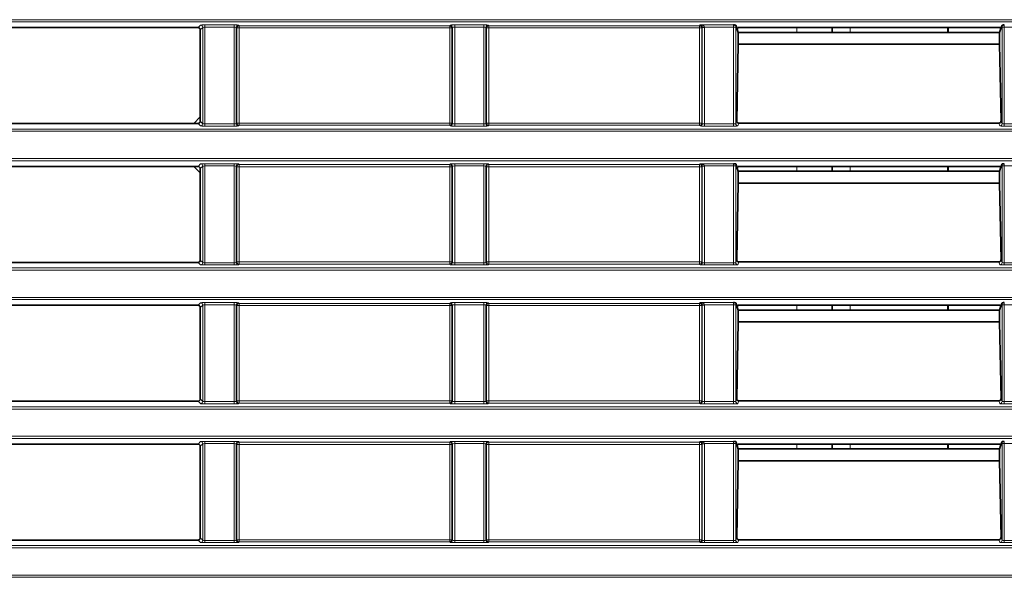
# Model space of a CAD drawing. Header units: millimetres. Extents: x 0 to 1118, y 0 to 864.
# Tile 152 of 172: x 892 to 914, y 364 to 376. Entities that reach past the tile are written whole.
import ezdxf

# ---------------------------------------------------------------- set-up
doc = ezdxf.new("R2010")
doc.units = ezdxf.units.MM

msp = doc.modelspace()

# ---------------------------------------------------------------- linework, layer by layer
at = {"color": 7, "linetype": 'Continuous', "lineweight": 18}
for p, q in [((794.184, 376.297), (983.327, 376.297)), ((983.327, 376.247), (794.184, 376.247)), ((896.024, 376.121), (896.078, 376.175)), ((896.128, 376.125), (896.074, 376.071)), ((896.128, 373.957), (896.128, 376.125)), ((896.178, 376.18), (896.833, 376.18)), ((896.178, 376.18), (896.178, 376.13)), ((896.833, 376.13), (896.178, 376.13)), ((896.178, 376.13), (896.178, 373.952)), ((896.833, 376.18), (896.833, 376.13)), ((896.833, 373.952), (896.833, 376.13)), ((896.883, 376.125), (896.883, 373.957)), ((896.896, 376.113), (896.883, 376.125)), ((896.896, 373.969), (896.896, 376.113)), ((896.946, 376.113), (896.896, 376.113)), ((896.933, 376.175), (896.946, 376.162)), ((896.946, 376.162), (901.691, 376.162)), ((896.946, 376.162), (896.946, 376.113)), ((901.691, 376.113), (896.946, 376.113)), ((896.946, 376.113), (896.946, 373.969)), ((901.691, 376.162), (901.703, 376.175)), ((901.691, 376.113), (901.691, 376.162)), ((901.741, 376.113), (901.691, 376.113)), ((901.691, 373.969), (901.691, 376.113)), ((901.753, 376.125), (901.741, 376.113)), ((901.741, 376.113), (901.741, 373.969)), ((901.753, 373.957), (901.753, 376.125)), ((901.803, 376.18), (902.458, 376.18)), ((901.803, 376.13), (901.803, 376.18)), ((902.458, 376.13), (901.803, 376.13)), ((901.803, 376.13), (901.803, 373.952)), ((902.458, 376.13), (902.458, 376.18)), ((902.458, 373.952), (902.458, 376.13)), ((902.508, 376.125), (902.508, 373.957)), ((902.521, 376.113), (902.508, 376.125)), ((902.521, 373.969), (902.521, 376.113)), ((902.571, 376.113), (902.521, 376.113)), ((902.558, 376.175), (902.571, 376.162)), ((902.571, 376.162), (907.316, 376.162)), ((902.571, 376.162), (902.571, 376.113)), ((907.316, 376.113), (902.571, 376.113)), ((902.571, 376.113), (902.571, 373.969)), ((907.316, 376.162), (907.333, 376.18)), ((907.316, 376.113), (907.316, 376.162)), ((907.366, 376.113), (907.316, 376.113)), ((907.316, 373.969), (907.316, 376.113)), ((907.333, 376.18), (908.08, 376.18)), ((907.378, 376.125), (907.366, 376.113)), ((907.366, 376.113), (907.366, 373.969)), ((907.428, 376.13), (907.378, 376.128)), ((907.428, 376.125), (907.378, 376.125)), ((907.378, 373.957), (907.378, 376.125)), ((908.082, 376.13), (907.428, 376.13)), ((907.428, 376.125), (907.428, 373.952)), ((908.132, 376.13), (908.082, 376.13)), ((908.082, 373.952), (908.082, 376.13)), ((908.132, 376.13), (908.132, 373.957)), ((909.508, 376.121), (909.508, 376.01)), ((910.708, 376.01), (910.708, 376.121)), ((914.18, 376.13), (914.13, 376.13)), ((914.13, 373.957), (914.13, 376.13)), ((914.832, 376.13), (914.18, 376.13)), ((914.18, 376.13), (914.18, 373.952)), ((896.078, 373.907), (896.024, 373.961)), ((896.074, 374.011), (896.128, 373.957)), ((896.178, 373.952), (896.833, 373.952)), ((896.178, 373.952), (896.178, 373.902)), ((896.833, 373.902), (896.178, 373.902)), ((896.833, 373.952), (896.833, 373.902)), ((896.883, 373.957), (896.896, 373.969)), ((896.896, 373.969), (896.946, 373.969)), ((896.946, 373.92), (896.933, 373.907)), ((896.946, 373.969), (896.946, 373.92)), ((896.946, 373.969), (901.691, 373.969)), ((901.691, 373.92), (896.946, 373.92)), ((901.691, 373.92), (901.691, 373.969)), ((901.691, 373.969), (901.741, 373.969)), ((901.703, 373.907), (901.691, 373.92)), ((901.741, 373.969), (901.753, 373.957)), ((901.803, 373.902), (901.803, 373.952)), ((901.803, 373.952), (902.458, 373.952)), ((902.458, 373.902), (901.803, 373.902)), ((902.458, 373.902), (902.458, 373.952)), ((902.508, 373.957), (902.521, 373.969)), ((902.521, 373.969), (902.571, 373.969)), ((902.571, 373.92), (902.558, 373.907)), ((902.571, 373.969), (902.571, 373.92)), ((902.571, 373.969), (907.316, 373.969)), ((907.316, 373.92), (902.571, 373.92)), ((907.316, 373.92), (907.316, 373.969)), ((907.316, 373.969), (907.366, 373.969)), ((907.328, 373.907), (907.316, 373.92)), ((907.366, 373.969), (907.378, 373.957)), ((907.428, 373.902), (907.428, 373.952)), ((907.428, 373.952), (908.082, 373.952)), ((908.082, 373.902), (907.428, 373.902)), ((908.082, 373.902), (908.082, 373.952)), ((908.132, 373.957), (908.154, 374.022)), ((908.202, 373.969), (908.182, 373.907)), ((914.08, 373.907), (914.059, 373.969)), ((914.108, 374.022), (914.13, 373.957)), ((914.18, 373.902), (914.18, 373.952)), ((914.18, 373.952), (914.832, 373.952)), ((914.832, 373.902), (914.18, 373.902)), ((794.184, 373.835), (983.327, 373.835)), ((983.327, 373.785), (794.184, 373.785)), ((794.184, 373.172), (983.327, 373.172)), ((983.327, 373.122), (794.184, 373.122)), ((896.024, 372.996), (896.078, 373.05)), ((896.128, 373), (896.074, 372.946)), ((896.128, 370.832), (896.128, 373)), ((896.178, 373.055), (896.833, 373.055)), ((896.178, 373.055), (896.178, 373.005)), ((896.833, 373.005), (896.178, 373.005)), ((896.178, 373.005), (896.178, 370.827)), ((896.833, 373.055), (896.833, 373.005)), ((896.833, 370.827), (896.833, 373.005)), ((896.883, 373), (896.883, 370.832)), ((896.896, 372.988), (896.883, 373)), ((896.933, 373.05), (896.946, 373.037)), ((896.946, 373.037), (901.691, 373.037)), ((896.946, 373.037), (896.946, 372.988)), ((901.691, 373.037), (901.703, 373.05)), ((901.691, 372.988), (901.691, 373.037)), ((901.753, 373), (901.741, 372.988)), ((901.753, 370.832), (901.753, 373)), ((901.803, 373.055), (902.458, 373.055)), ((901.803, 373.005), (901.803, 373.055)), ((902.458, 373.005), (901.803, 373.005)), ((901.803, 373.005), (901.803, 370.827)), ((902.458, 373.005), (902.458, 373.055)), ((902.458, 370.827), (902.458, 373.005)), ((902.508, 373), (902.508, 370.832)), ((902.521, 372.988), (902.508, 373)), ((902.558, 373.05), (902.571, 373.037)), ((902.571, 373.037), (907.316, 373.037)), ((902.571, 373.037), (902.571, 372.988)), ((907.316, 373.037), (907.333, 373.055)), ((907.316, 372.988), (907.316, 373.037)), ((907.333, 373.055), (908.08, 373.055)), ((907.378, 373), (907.366, 372.988)), ((907.428, 373.005), (907.378, 373.003)), ((907.378, 370.832), (907.378, 373)), ((907.428, 373), (907.378, 373)), ((908.082, 373.005), (907.428, 373.005)), ((907.428, 373), (907.428, 370.827)), ((908.132, 373.005), (908.082, 373.005)), ((908.082, 370.827), (908.082, 373.005)), ((908.132, 373.005), (908.132, 370.832)), ((909.508, 372.996), (909.508, 372.885)), ((910.708, 372.885), (910.708, 372.996)), ((914.18, 373.005), (914.13, 373.005)), ((914.13, 370.832), (914.13, 373.005)), ((914.832, 373.005), (914.18, 373.005)), ((914.18, 373.005), (914.18, 370.827)), ((896.896, 370.844), (896.896, 372.988)), ((896.946, 372.988), (896.896, 372.988)), ((901.691, 372.988), (896.946, 372.988)), ((896.946, 372.988), (896.946, 370.844)), ((901.741, 372.988), (901.691, 372.988)), ((901.691, 370.844), (901.691, 372.988)), ((901.741, 372.988), (901.741, 370.844)), ((902.521, 370.844), (902.521, 372.988)), ((902.571, 372.988), (902.521, 372.988)), ((907.316, 372.988), (902.571, 372.988)), ((902.571, 372.988), (902.571, 370.844)), ((907.366, 372.988), (907.316, 372.988)), ((907.316, 370.844), (907.316, 372.988)), ((907.366, 372.988), (907.366, 370.844)), ((896.078, 370.782), (896.024, 370.836)), ((896.074, 370.886), (896.128, 370.832)), ((896.178, 370.827), (896.833, 370.827)), ((896.178, 370.827), (896.178, 370.777)), ((896.833, 370.777), (896.178, 370.777)), ((896.833, 370.827), (896.833, 370.777)), ((896.883, 370.832), (896.896, 370.844)), ((896.896, 370.844), (896.946, 370.844)), ((896.946, 370.795), (896.933, 370.782)), ((896.946, 370.844), (896.946, 370.795)), ((896.946, 370.844), (901.691, 370.844)), ((901.691, 370.795), (896.946, 370.795)), ((901.691, 370.795), (901.691, 370.844)), ((901.691, 370.844), (901.741, 370.844)), ((901.703, 370.782), (901.691, 370.795)), ((901.741, 370.844), (901.753, 370.832)), ((901.803, 370.777), (901.803, 370.827)), ((901.803, 370.827), (902.458, 370.827)), ((902.458, 370.777), (901.803, 370.777)), ((902.458, 370.777), (902.458, 370.827)), ((902.508, 370.832), (902.521, 370.844)), ((902.521, 370.844), (902.571, 370.844)), ((902.571, 370.795), (902.558, 370.782)), ((902.571, 370.844), (902.571, 370.795)), ((902.571, 370.844), (907.316, 370.844)), ((907.316, 370.795), (902.571, 370.795)), ((907.316, 370.844), (907.366, 370.844)), ((907.316, 370.795), (907.316, 370.844)), ((907.328, 370.782), (907.316, 370.795)), ((907.366, 370.844), (907.378, 370.832)), ((907.428, 370.777), (907.428, 370.827)), ((907.428, 370.827), (908.082, 370.827)), ((908.082, 370.777), (907.428, 370.777)), ((908.082, 370.777), (908.082, 370.827)), ((908.132, 370.832), (908.154, 370.897)), ((908.202, 370.844), (908.182, 370.782)), ((914.08, 370.782), (914.059, 370.844)), ((914.108, 370.897), (914.13, 370.832)), ((914.18, 370.777), (914.18, 370.827)), ((914.18, 370.827), (914.832, 370.827)), ((914.832, 370.777), (914.18, 370.777)), ((794.184, 370.71), (983.327, 370.71)), ((983.327, 370.66), (794.184, 370.66)), ((794.184, 370.047), (983.327, 370.047)), ((983.327, 369.997), (794.184, 369.997)), ((896.024, 369.871), (896.078, 369.925)), ((896.178, 369.93), (896.833, 369.93)), ((896.178, 369.93), (896.178, 369.88)), ((896.833, 369.93), (896.833, 369.88)), ((896.933, 369.925), (896.946, 369.912)), ((896.946, 369.912), (901.691, 369.912)), ((896.946, 369.912), (896.946, 369.863)), ((901.691, 369.912), (901.703, 369.925)), ((901.691, 369.863), (901.691, 369.912)), ((901.803, 369.93), (902.458, 369.93)), ((901.803, 369.88), (901.803, 369.93)), ((902.458, 369.88), (902.458, 369.93)), ((902.558, 369.925), (902.571, 369.912)), ((902.571, 369.912), (907.316, 369.912)), ((902.571, 369.912), (902.571, 369.863)), ((907.316, 369.912), (907.333, 369.93)), ((907.316, 369.863), (907.316, 369.912)), ((907.333, 369.93), (908.08, 369.93)), ((896.128, 369.875), (896.074, 369.821)), ((896.128, 367.707), (896.128, 369.875)), ((896.833, 369.88), (896.178, 369.88)), ((896.178, 369.88), (896.178, 367.702)), ((896.833, 367.702), (896.833, 369.88)), ((896.883, 369.875), (896.883, 367.707)), ((896.896, 369.863), (896.883, 369.875)), ((896.896, 367.719), (896.896, 369.863)), ((896.946, 369.863), (896.896, 369.863)), ((901.691, 369.863), (896.946, 369.863)), ((896.946, 369.863), (896.946, 367.719)), ((901.741, 369.863), (901.691, 369.863)), ((901.691, 367.719), (901.691, 369.863)), ((901.753, 369.875), (901.741, 369.863)), ((901.741, 369.863), (901.741, 367.719)), ((901.753, 367.707), (901.753, 369.875)), ((902.458, 369.88), (901.803, 369.88)), ((901.803, 369.88), (901.803, 367.702)), ((902.458, 367.702), (902.458, 369.88)), ((902.508, 369.875), (902.508, 367.707)), ((902.521, 369.863), (902.508, 369.875)), ((902.521, 367.719), (902.521, 369.863)), ((902.571, 369.863), (902.521, 369.863)), ((907.316, 369.863), (902.571, 369.863)), ((902.571, 369.863), (902.571, 367.719)), ((907.366, 369.863), (907.316, 369.863)), ((907.316, 367.719), (907.316, 369.863)), ((907.378, 369.875), (907.366, 369.863)), ((907.366, 369.863), (907.366, 367.719)), ((907.428, 369.88), (907.378, 369.878)), ((907.378, 367.707), (907.378, 369.875)), ((907.428, 369.875), (907.378, 369.875)), ((908.082, 369.88), (907.428, 369.88)), ((907.428, 369.875), (907.428, 367.702)), ((908.132, 369.88), (908.082, 369.88)), ((908.082, 367.702), (908.082, 369.88)), ((908.132, 369.88), (908.132, 367.707)), ((909.508, 369.871), (909.508, 369.76)), ((910.708, 369.76), (910.708, 369.871)), ((914.18, 369.88), (914.13, 369.88)), ((914.13, 367.707), (914.13, 369.88)), ((914.832, 369.88), (914.18, 369.88)), ((914.18, 369.88), (914.18, 367.702)), ((896.078, 367.657), (896.024, 367.711)), ((896.074, 367.761), (896.128, 367.707)), ((896.178, 367.702), (896.833, 367.702)), ((896.178, 367.702), (896.178, 367.652)), ((896.833, 367.702), (896.833, 367.652)), ((896.883, 367.707), (896.896, 367.719)), ((896.896, 367.719), (896.946, 367.719)), ((896.946, 367.67), (896.933, 367.657)), ((896.946, 367.719), (896.946, 367.67)), ((896.946, 367.719), (901.691, 367.719)), ((901.691, 367.67), (896.946, 367.67)), ((901.691, 367.719), (901.741, 367.719)), ((901.691, 367.67), (901.691, 367.719)), ((901.703, 367.657), (901.691, 367.67)), ((901.741, 367.719), (901.753, 367.707)), ((901.803, 367.652), (901.803, 367.702)), ((901.803, 367.702), (902.458, 367.702)), ((902.458, 367.652), (902.458, 367.702)), ((902.508, 367.707), (902.521, 367.719)), ((902.521, 367.719), (902.571, 367.719)), ((902.571, 367.67), (902.558, 367.657)), ((902.571, 367.719), (902.571, 367.67)), ((902.571, 367.719), (907.316, 367.719)), ((907.316, 367.67), (902.571, 367.67)), ((907.316, 367.67), (907.316, 367.719)), ((907.316, 367.719), (907.366, 367.719)), ((907.328, 367.657), (907.316, 367.67)), ((907.366, 367.719), (907.378, 367.707)), ((907.428, 367.652), (907.428, 367.702)), ((907.428, 367.702), (908.082, 367.702)), ((908.082, 367.652), (908.082, 367.702)), ((908.132, 367.707), (908.154, 367.772)), ((908.202, 367.719), (908.182, 367.657)), ((914.08, 367.657), (914.059, 367.719)), ((914.108, 367.772), (914.13, 367.707)), ((914.18, 367.652), (914.18, 367.702)), ((914.18, 367.702), (914.832, 367.702)), ((794.184, 367.585), (983.327, 367.585)), ((983.327, 367.535), (794.184, 367.535)), ((896.833, 367.652), (896.178, 367.652)), ((902.458, 367.652), (901.803, 367.652)), ((908.082, 367.652), (907.428, 367.652)), ((914.832, 367.652), (914.18, 367.652)), ((794.184, 366.922), (983.327, 366.922)), ((983.327, 366.872), (794.184, 366.872)), ((896.024, 366.746), (896.078, 366.8)), ((896.178, 366.805), (896.833, 366.805)), ((896.178, 366.805), (896.178, 366.755)), ((896.833, 366.805), (896.833, 366.755)), ((896.933, 366.8), (896.946, 366.787)), ((896.946, 366.787), (901.691, 366.787)), ((896.946, 366.787), (896.946, 366.738)), ((901.691, 366.787), (901.703, 366.8)), ((901.691, 366.738), (901.691, 366.787)), ((901.803, 366.805), (902.458, 366.805)), ((901.803, 366.755), (901.803, 366.805)), ((902.458, 366.755), (902.458, 366.805)), ((902.558, 366.8), (902.571, 366.787)), ((902.571, 366.787), (907.316, 366.787)), ((902.571, 366.787), (902.571, 366.738)), ((907.316, 366.787), (907.333, 366.805)), ((907.316, 366.738), (907.316, 366.787)), ((907.333, 366.805), (908.08, 366.805)), ((896.128, 366.75), (896.074, 366.696)), ((896.128, 364.582), (896.128, 366.75)), ((896.833, 366.755), (896.178, 366.755)), ((896.178, 366.755), (896.178, 364.577)), ((896.833, 364.577), (896.833, 366.755)), ((896.883, 366.75), (896.883, 364.582)), ((896.896, 366.738), (896.883, 366.75)), ((896.896, 364.594), (896.896, 366.738)), ((896.946, 366.738), (896.896, 366.738)), ((901.691, 366.738), (896.946, 366.738)), ((896.946, 366.738), (896.946, 364.594)), ((901.741, 366.738), (901.691, 366.738)), ((901.691, 364.594), (901.691, 366.738)), ((901.753, 366.75), (901.741, 366.738)), ((901.741, 366.738), (901.741, 364.594)), ((901.753, 364.582), (901.753, 366.75)), ((902.458, 366.755), (901.803, 366.755)), ((901.803, 366.755), (901.803, 364.577)), ((902.458, 364.577), (902.458, 366.755)), ((902.508, 366.75), (902.508, 364.582)), ((902.521, 366.738), (902.508, 366.75)), ((902.521, 364.594), (902.521, 366.738)), ((902.571, 366.738), (902.521, 366.738)), ((907.316, 366.738), (902.571, 366.738)), ((902.571, 366.738), (902.571, 364.594)), ((907.366, 366.738), (907.316, 366.738)), ((907.316, 364.594), (907.316, 366.738)), ((907.378, 366.75), (907.366, 366.738)), ((907.366, 366.738), (907.366, 364.594)), ((907.428, 366.755), (907.378, 366.753)), ((907.378, 364.582), (907.378, 366.75)), ((907.428, 366.75), (907.378, 366.75)), ((908.082, 366.755), (907.428, 366.755)), ((907.428, 366.75), (907.428, 364.577)), ((908.132, 366.755), (908.082, 366.755)), ((908.082, 364.577), (908.082, 366.755)), ((908.132, 366.755), (908.132, 364.582)), ((909.508, 366.746), (909.508, 366.635)), ((910.708, 366.635), (910.708, 366.746)), ((914.18, 366.755), (914.13, 366.755)), ((914.13, 364.582), (914.13, 366.755)), ((914.832, 366.755), (914.18, 366.755)), ((914.18, 366.755), (914.18, 364.577)), ((896.078, 364.532), (896.024, 364.586)), ((896.074, 364.636), (896.128, 364.582)), ((896.178, 364.577), (896.178, 364.527)), ((896.178, 364.577), (896.833, 364.577)), ((896.833, 364.577), (896.833, 364.527)), ((896.883, 364.582), (896.896, 364.594)), ((896.896, 364.594), (896.946, 364.594)), ((896.946, 364.594), (896.946, 364.545)), ((896.946, 364.594), (901.691, 364.594)), ((901.691, 364.545), (901.691, 364.594)), ((901.691, 364.594), (901.741, 364.594)), ((901.741, 364.594), (901.753, 364.582)), ((901.803, 364.527), (901.803, 364.577)), ((901.803, 364.577), (902.458, 364.577)), ((902.458, 364.527), (902.458, 364.577)), ((902.508, 364.582), (902.521, 364.594)), ((902.521, 364.594), (902.571, 364.594)), ((902.571, 364.594), (902.571, 364.545)), ((902.571, 364.594), (907.316, 364.594)), ((907.316, 364.594), (907.366, 364.594)), ((907.316, 364.545), (907.316, 364.594)), ((907.366, 364.594), (907.378, 364.582)), ((907.428, 364.527), (907.428, 364.577)), ((907.428, 364.577), (908.082, 364.577)), ((908.082, 364.527), (908.082, 364.577)), ((908.132, 364.582), (908.154, 364.647)), ((908.202, 364.594), (908.182, 364.532)), ((914.08, 364.532), (914.059, 364.594)), ((914.108, 364.647), (914.13, 364.582)), ((914.18, 364.527), (914.18, 364.577)), ((914.18, 364.577), (914.832, 364.577)), ((794.184, 364.46), (983.327, 364.46)), ((983.327, 364.41), (794.184, 364.41)), ((896.833, 364.527), (896.178, 364.527)), ((896.946, 364.545), (896.933, 364.532)), ((901.691, 364.545), (896.946, 364.545)), ((901.703, 364.532), (901.691, 364.545)), ((902.458, 364.527), (901.803, 364.527)), ((902.571, 364.545), (902.558, 364.532)), ((907.316, 364.545), (902.571, 364.545)), ((907.328, 364.532), (907.316, 364.545)), ((908.082, 364.527), (907.428, 364.527)), ((914.832, 364.527), (914.18, 364.527)), ((794.184, 363.797), (983.327, 363.797)), ((983.327, 363.747), (794.184, 363.747))]:
    msp.add_line(p, q, dxfattribs=at)
at = {"color": 7, "linetype": 'Continuous', "lineweight": 35}
for p, q in [((889.488, 376.121), (896.024, 376.121)), ((908.132, 376.176), (908.163, 376.08)), ((908.177, 376.121), (908.163, 376.08)), ((914.085, 376.121), (908.177, 376.121)), ((910.308, 376.121), (910.308, 376.01)), ((912.908, 376.121), (912.908, 376.01)), ((912.915, 376.01), (912.915, 376.121)), ((914.085, 376.121), (914.098, 376.08)), ((914.098, 376.08), (914.13, 376.176)), ((896.074, 374.011), (896.074, 376.071)), ((908.163, 376.08), (908.187, 376.009)), ((914.075, 376.01), (908.187, 376.01)), ((908.187, 375.746), (908.187, 376.009)), ((914.075, 376.009), (914.098, 376.08)), ((914.075, 375.746), (914.075, 376.009)), ((908.154, 374.022), (908.187, 375.746)), ((914.075, 375.746), (908.187, 375.746)), ((914.108, 374.022), (914.075, 375.746)), ((896.074, 374.109), (895.926, 373.961)), ((889.488, 373.961), (896.024, 373.961)), ((914.059, 373.969), (908.202, 373.969)), ((889.488, 372.996), (896.024, 372.996)), ((895.926, 372.996), (896.074, 372.848)), ((908.132, 373.051), (908.163, 372.955)), ((908.177, 372.996), (908.163, 372.955)), ((914.085, 372.996), (908.177, 372.996)), ((910.308, 372.996), (910.308, 372.885)), ((912.908, 372.996), (912.908, 372.885)), ((912.915, 372.885), (912.915, 372.996)), ((914.085, 372.996), (914.098, 372.955)), ((914.098, 372.955), (914.13, 373.051)), ((896.074, 370.886), (896.074, 372.946)), ((908.163, 372.955), (908.187, 372.884)), ((914.075, 372.885), (908.187, 372.885)), ((908.187, 372.621), (908.187, 372.884)), ((914.075, 372.884), (914.098, 372.955)), ((914.075, 372.621), (914.075, 372.884)), ((908.154, 370.897), (908.187, 372.621)), ((914.075, 372.621), (908.187, 372.621)), ((914.108, 370.897), (914.075, 372.621)), ((889.488, 370.836), (896.024, 370.836)), ((914.059, 370.844), (908.202, 370.844)), ((908.132, 369.926), (908.163, 369.83)), ((914.098, 369.83), (914.13, 369.926)), ((889.488, 369.871), (896.024, 369.871)), ((896.074, 367.761), (896.074, 369.821)), ((908.177, 369.871), (908.163, 369.83)), ((908.163, 369.83), (908.187, 369.759)), ((914.085, 369.871), (908.177, 369.871)), ((914.075, 369.76), (908.187, 369.76)), ((908.187, 369.496), (908.187, 369.759)), ((910.308, 369.871), (910.308, 369.76)), ((912.908, 369.871), (912.908, 369.76)), ((912.915, 369.76), (912.915, 369.871)), ((914.075, 369.759), (914.098, 369.83)), ((914.075, 369.496), (914.075, 369.759)), ((914.085, 369.871), (914.098, 369.83)), ((908.154, 367.772), (908.187, 369.496)), ((914.075, 369.496), (908.187, 369.496)), ((914.108, 367.772), (914.075, 369.496)), ((889.488, 367.711), (896.024, 367.711)), ((914.059, 367.719), (908.202, 367.719)), ((908.132, 366.801), (908.163, 366.705)), ((914.098, 366.705), (914.13, 366.801)), ((889.488, 366.746), (896.024, 366.746)), ((896.074, 364.636), (896.074, 366.696)), ((908.177, 366.746), (908.163, 366.705)), ((908.163, 366.705), (908.187, 366.634)), ((914.085, 366.746), (908.177, 366.746)), ((914.075, 366.635), (908.187, 366.635)), ((908.187, 366.371), (908.187, 366.634)), ((910.308, 366.746), (910.308, 366.635)), ((912.908, 366.746), (912.908, 366.635)), ((912.915, 366.635), (912.915, 366.746)), ((914.075, 366.634), (914.098, 366.705)), ((914.075, 366.371), (914.075, 366.634)), ((914.085, 366.746), (914.098, 366.705)), ((908.154, 364.647), (908.187, 366.371)), ((914.075, 366.371), (908.187, 366.371)), ((914.108, 364.647), (914.075, 366.371)), ((889.488, 364.586), (896.024, 364.586)), ((914.059, 364.594), (908.202, 364.594))]:
    msp.add_line(p, q, dxfattribs=at)
at = {"color": 7, "linetype": 'Continuous', "lineweight": 18}
for centre, radius, start, end in [((896.078, 376.125), 0.0501, 0.1836, 89.8164), ((896.933, 376.125), 0.0501, 90.1836, 179.8164), ((896.946, 376.112), 0.0501, 90.1836, 179.8164), ((901.691, 376.112), 0.0501, 0.1836, 89.8164), ((901.703, 376.125), 0.0501, 0.1836, 89.8164), ((902.558, 376.125), 0.0501, 90.1836, 179.8164), ((902.571, 376.112), 0.0501, 90.1836, 179.8164), ((907.316, 376.112), 0.0501, 0.1836, 89.8164), ((896.078, 373.957), 0.0501, 270.1836, 359.8164), ((896.933, 373.957), 0.0501, 180.1836, 269.8164), ((896.946, 373.97), 0.0501, 180.1836, 269.8164), ((901.691, 373.97), 0.0501, 270.1836, 359.8164), ((901.703, 373.957), 0.0501, 270.1836, 359.8164), ((902.558, 373.957), 0.0501, 180.1836, 269.8164), ((902.571, 373.97), 0.0501, 180.1836, 269.8164), ((907.316, 373.97), 0.0501, 270.1836, 359.8164), ((907.328, 373.957), 0.0501, 270.1836, 359.8164), ((908.182, 373.957), 0.05, 180.0962, 269.9736), ((914.08, 373.957), 0.05, 270.0264, 359.9038), ((896.078, 373), 0.0501, 0.1836, 89.8164), ((896.933, 373), 0.0501, 90.1836, 179.8164), ((896.946, 372.987), 0.0501, 90.1836, 179.8164), ((901.691, 372.987), 0.0501, 0.1836, 89.8164), ((901.703, 373), 0.0501, 0.1836, 89.8164), ((902.558, 373), 0.0501, 90.1836, 179.8164), ((902.571, 372.987), 0.0501, 90.1836, 179.8164), ((907.316, 372.987), 0.0501, 0.1836, 89.8164), ((896.078, 370.832), 0.0501, 270.1836, 359.8164), ((896.933, 370.832), 0.0501, 180.1836, 269.8164), ((896.946, 370.845), 0.0501, 180.1836, 269.8164), ((901.691, 370.845), 0.0501, 270.1836, 359.8164), ((901.703, 370.832), 0.0501, 270.1836, 359.8164), ((902.558, 370.832), 0.0501, 180.1836, 269.8164), ((902.571, 370.845), 0.0501, 180.1836, 269.8164), ((907.316, 370.845), 0.0501, 270.1836, 359.8164), ((907.328, 370.832), 0.0501, 270.1836, 359.8164), ((908.182, 370.832), 0.05, 180.0962, 269.9736), ((914.08, 370.832), 0.05, 270.0264, 359.9038), ((896.078, 369.875), 0.0501, 0.1836, 89.8164), ((896.933, 369.875), 0.0501, 90.1836, 179.8164), ((896.946, 369.862), 0.0501, 90.1836, 179.8164), ((901.691, 369.862), 0.0501, 0.1836, 89.8164), ((901.703, 369.875), 0.0501, 0.1836, 89.8164), ((902.558, 369.875), 0.0501, 90.1836, 179.8164), ((902.571, 369.862), 0.0501, 90.1836, 179.8164), ((907.316, 369.862), 0.0501, 0.1836, 89.8164), ((896.078, 367.707), 0.0501, 270.1836, 359.8164), ((896.933, 367.707), 0.0501, 180.1836, 269.8164), ((896.946, 367.72), 0.0501, 180.1836, 269.8164), ((901.691, 367.72), 0.0501, 270.1836, 359.8164), ((901.703, 367.707), 0.0501, 270.1836, 359.8164), ((902.558, 367.707), 0.0501, 180.1836, 269.8164), ((902.571, 367.72), 0.0501, 180.1836, 269.8164), ((907.316, 367.72), 0.0501, 270.1836, 359.8164), ((907.328, 367.707), 0.0501, 270.1836, 359.8164), ((908.182, 367.707), 0.05, 180.0962, 269.9736), ((914.08, 367.707), 0.05, 270.0264, 359.9038), ((896.078, 366.75), 0.0501, 0.1836, 89.8164), ((896.933, 366.75), 0.0501, 90.1836, 179.8164), ((896.946, 366.737), 0.0501, 90.1836, 179.8164), ((901.691, 366.737), 0.0501, 0.1836, 89.8164), ((901.703, 366.75), 0.0501, 0.1836, 89.8164), ((902.558, 366.75), 0.0501, 90.1836, 179.8164), ((902.571, 366.737), 0.0501, 90.1836, 179.8164), ((907.316, 366.737), 0.0501, 0.1836, 89.8164), ((896.078, 364.582), 0.0501, 270.1836, 359.8164), ((896.933, 364.582), 0.0501, 180.1836, 269.8164), ((896.946, 364.595), 0.0501, 180.1836, 269.8164), ((901.691, 364.595), 0.0501, 270.1836, 359.8164), ((901.703, 364.582), 0.0501, 270.1836, 359.8164), ((902.558, 364.582), 0.0501, 180.1836, 269.8164), ((902.571, 364.595), 0.0501, 180.1836, 269.8164), ((907.316, 364.595), 0.0501, 270.1836, 359.8164), ((907.328, 364.582), 0.0501, 270.1836, 359.8164), ((908.182, 364.582), 0.05, 180.0962, 269.9736), ((914.08, 364.582), 0.05, 270.0264, 359.9038)]:
    msp.add_arc(centre, radius, start, end, dxfattribs=at)
at = {"color": 7, "linetype": 'Continuous', "lineweight": 35}
for centre, major_axis, ratio, start_param, end_param in [((896.024, 376.071), (0.0355, 0.0355), 0.997265, 5.499157, 7.067214), ((896.024, 374.011), (0.0355, -0.0355), 0.997265, 5.499157, 7.067214), ((908.204, 374.022), (0.009, 0.0525), 0.937398, 1.730855, 3.300738), ((914.058, 374.022), (-0.009, 0.0525), 0.937398, 2.982448, 4.552331), ((896.024, 372.946), (0.0355, 0.0355), 0.997265, 5.499157, 7.067214), ((896.024, 370.886), (0.0355, -0.0355), 0.997265, 5.499157, 7.067214), ((908.204, 370.897), (0.009, 0.0525), 0.937398, 1.730855, 3.300738), ((914.058, 370.897), (-0.009, 0.0525), 0.937398, 2.982448, 4.552331), ((896.024, 369.821), (0.0355, 0.0355), 0.997265, 5.499157, 7.067214), ((896.024, 367.761), (0.0355, -0.0355), 0.997265, 5.499157, 7.067214), ((908.204, 367.772), (0.009, 0.0525), 0.937398, 1.730855, 3.300738), ((914.058, 367.772), (-0.009, 0.0525), 0.937398, 2.982448, 4.552331), ((896.024, 366.696), (0.0355, 0.0355), 0.997265, 5.499157, 7.067214), ((896.024, 364.636), (0.0355, -0.0355), 0.997265, 5.499157, 7.067214), ((908.204, 364.647), (0.009, 0.0525), 0.937398, 1.730855, 3.300738), ((914.058, 364.647), (-0.009, 0.0525), 0.937398, 2.982448, 4.552331)]:
    msp.add_ellipse(centre, major_axis=major_axis, ratio=ratio, start_param=start_param, end_param=end_param, dxfattribs=at)
at = {"color": 7, "linetype": 'Continuous', "lineweight": 18}
for centre, major_axis, ratio, start_param, end_param in [((896.178, 376.175), (0.1, 0), 0.052408, 1.570796, 3.089233), ((896.178, 376.125), (0.05, 0), 0.104816, 1.570796, 3.089233), ((896.833, 376.175), (0.1, 0), 0.052408, 0.05236, 1.570796), ((896.833, 376.125), (0.05, 0), 0.104816, 0.05236, 1.570796), ((901.803, 376.175), (0.1, 0), 0.052408, 1.570796, 3.089233), ((901.803, 376.125), (0.05, 0), 0.104816, 1.570796, 3.089233), ((902.458, 376.175), (0.1, 0), 0.052408, 0.05236, 1.570796), ((902.458, 376.125), (0.05, 0), 0.104816, 0.05236, 1.570796), ((907.333, 376.13), (-0.0186, 0.0476), 0.860759, 4.338414, 5.856851), ((907.333, 376.13), (0.0949, -0.0036), 0.525578, 0.072388, 1.590825), ((907.328, 376.125), (0.0356, 0.0356), 0.991846, 5.499157, 5.548777), ((907.328, 376.125), (-0.0709, -0.0709), 0.997265, 2.357564, 2.407185), ((908.08, 376.13), (0, 0.05), 0.03491, 4.712389, 6.230825), ((908.13, 376.13), (0, 0.1), 0.017455, 4.712389, 5.184155), ((914.132, 376.13), (0, 0.1), 0.017455, 1.09903, 1.570796), ((914.182, 376.13), (0, 0.05), 0.03491, 0.05236, 1.570796), ((896.178, 373.907), (0.1, 0), 0.052408, 3.193953, 4.712389), ((896.178, 373.957), (0.05, 0), 0.104816, 3.193953, 4.712389), ((896.833, 373.957), (0.05, 0), 0.104816, 4.712389, 6.230825), ((896.833, 373.907), (0.1, 0), 0.052408, 4.712389, 6.230825), ((901.803, 373.907), (0.1, 0), 0.052408, 3.193953, 4.712389), ((901.803, 373.957), (0.05, 0), 0.104816, 3.193953, 4.712389), ((902.458, 373.957), (0.05, 0), 0.104816, 4.712389, 6.230825), ((902.458, 373.907), (0.1, 0), 0.052408, 4.712389, 6.230825), ((907.428, 373.907), (0.1, 0), 0.052408, 3.193953, 4.712389), ((907.428, 373.957), (0.05, 0), 0.104816, 3.193953, 4.712389), ((908.082, 373.957), (0.05, 0), 0.104816, 4.712389, 6.265732), ((908.082, 373.907), (0.1, 0), 0.052408, 4.712389, 6.265732), ((914.18, 373.907), (0.1, 0), 0.052408, 3.159046, 4.712389), ((914.18, 373.957), (0.05, 0), 0.104816, 3.159046, 4.712389), ((896.178, 373.05), (0.1, 0), 0.052408, 1.570796, 3.089233), ((896.178, 373), (0.05, 0), 0.104816, 1.570796, 3.089233), ((896.833, 373.05), (0.1, 0), 0.052408, 0.05236, 1.570796), ((896.833, 373), (0.05, 0), 0.104816, 0.05236, 1.570796), ((901.803, 373.05), (0.1, 0), 0.052408, 1.570796, 3.089233), ((901.803, 373), (0.05, 0), 0.104816, 1.570796, 3.089233), ((902.458, 373.05), (0.1, 0), 0.052408, 0.05236, 1.570796), ((902.458, 373), (0.05, 0), 0.104816, 0.05236, 1.570796), ((907.333, 373.005), (-0.0186, 0.0476), 0.860759, 4.338414, 5.856851), ((907.333, 373.005), (0.0949, -0.0036), 0.525578, 0.072388, 1.590825), ((907.328, 373), (0.0356, 0.0356), 0.991846, 5.499157, 5.548777), ((907.328, 373), (-0.0709, -0.0709), 0.997265, 2.357564, 2.407185), ((908.08, 373.005), (0, 0.05), 0.03491, 4.712389, 6.230825), ((908.13, 373.005), (0, 0.1), 0.017455, 4.712389, 5.184155), ((914.132, 373.005), (0, 0.1), 0.017455, 1.09903, 1.570796), ((914.182, 373.005), (0, 0.05), 0.03491, 0.05236, 1.570796), ((896.178, 370.782), (0.1, 0), 0.052408, 3.193953, 4.712389), ((896.178, 370.832), (0.05, 0), 0.104816, 3.193953, 4.712389), ((896.833, 370.832), (0.05, 0), 0.104816, 4.712389, 6.230825), ((896.833, 370.782), (0.1, 0), 0.052408, 4.712389, 6.230825), ((901.803, 370.782), (0.1, 0), 0.052408, 3.193953, 4.712389), ((901.803, 370.832), (0.05, 0), 0.104816, 3.193953, 4.712389), ((902.458, 370.832), (0.05, 0), 0.104816, 4.712389, 6.230825), ((902.458, 370.782), (0.1, 0), 0.052408, 4.712389, 6.230825), ((907.428, 370.782), (0.1, 0), 0.052408, 3.193953, 4.712389), ((907.428, 370.832), (0.05, 0), 0.104816, 3.193953, 4.712389), ((908.082, 370.832), (0.05, 0), 0.104816, 4.712389, 6.265732), ((908.082, 370.782), (0.1, 0), 0.052408, 4.712389, 6.265732), ((914.18, 370.782), (0.1, 0), 0.052408, 3.159046, 4.712389), ((914.18, 370.832), (0.05, 0), 0.104816, 3.159046, 4.712389), ((896.178, 369.925), (0.1, 0), 0.052408, 1.570796, 3.089233), ((896.833, 369.925), (0.1, 0), 0.052408, 0.05236, 1.570796), ((901.803, 369.925), (0.1, 0), 0.052408, 1.570796, 3.089233), ((902.458, 369.925), (0.1, 0), 0.052408, 0.05236, 1.570796), ((907.333, 369.88), (-0.0186, 0.0476), 0.860759, 4.338414, 5.856851), ((907.333, 369.88), (0.0949, -0.0036), 0.525578, 0.072388, 1.590825), ((908.08, 369.88), (0, 0.05), 0.03491, 4.712389, 6.230825), ((908.13, 369.88), (0, 0.1), 0.017455, 4.712389, 5.184155), ((914.132, 369.88), (0, 0.1), 0.017455, 1.09903, 1.570796), ((914.182, 369.88), (0, 0.05), 0.03491, 0.05236, 1.570796), ((896.178, 369.875), (0.05, 0), 0.104816, 1.570796, 3.089233), ((896.833, 369.875), (0.05, 0), 0.104816, 0.05236, 1.570796), ((901.803, 369.875), (0.05, 0), 0.104816, 1.570796, 3.089233), ((902.458, 369.875), (0.05, 0), 0.104816, 0.05236, 1.570796), ((907.328, 369.875), (0.0356, 0.0356), 0.991846, 5.499157, 5.548777), ((907.328, 369.875), (-0.0709, -0.0709), 0.997265, 2.357564, 2.407185), ((896.178, 367.707), (0.05, 0), 0.104816, 3.193953, 4.712389), ((896.833, 367.707), (0.05, 0), 0.104816, 4.712389, 6.230825), ((901.803, 367.707), (0.05, 0), 0.104816, 3.193953, 4.712389), ((902.458, 367.707), (0.05, 0), 0.104816, 4.712389, 6.230825), ((907.428, 367.707), (0.05, 0), 0.104816, 3.193953, 4.712389), ((908.082, 367.707), (0.05, 0), 0.104816, 4.712389, 6.265732), ((914.18, 367.707), (0.05, 0), 0.104816, 3.159046, 4.712389), ((896.178, 367.657), (0.1, 0), 0.052408, 3.193953, 4.712389), ((896.833, 367.657), (0.1, 0), 0.052408, 4.712389, 6.230825), ((901.803, 367.657), (0.1, 0), 0.052408, 3.193953, 4.712389), ((902.458, 367.657), (0.1, 0), 0.052408, 4.712389, 6.230825), ((907.428, 367.657), (0.1, 0), 0.052408, 3.193953, 4.712389), ((908.082, 367.657), (0.1, 0), 0.052408, 4.712389, 6.265732), ((914.18, 367.657), (0.1, 0), 0.052408, 3.159046, 4.712389), ((896.178, 366.8), (0.1, 0), 0.052408, 1.570796, 3.089233), ((896.833, 366.8), (0.1, 0), 0.052408, 0.05236, 1.570796), ((901.803, 366.8), (0.1, 0), 0.052408, 1.570796, 3.089233), ((902.458, 366.8), (0.1, 0), 0.052408, 0.05236, 1.570796), ((907.333, 366.755), (-0.0186, 0.0476), 0.860759, 4.338414, 5.856851), ((907.333, 366.755), (0.0949, -0.0036), 0.525578, 0.072388, 1.590825), ((908.08, 366.755), (0, 0.05), 0.03491, 4.712389, 6.230825), ((908.13, 366.755), (0, 0.1), 0.017455, 4.712389, 5.184155), ((914.132, 366.755), (0, 0.1), 0.017455, 1.09903, 1.570796), ((914.182, 366.755), (0, 0.05), 0.03491, 0.05236, 1.570796), ((896.178, 366.75), (0.05, 0), 0.104816, 1.570796, 3.089233), ((896.833, 366.75), (0.05, 0), 0.104816, 0.05236, 1.570796), ((901.803, 366.75), (0.05, 0), 0.104816, 1.570796, 3.089233), ((902.458, 366.75), (0.05, 0), 0.104816, 0.05236, 1.570796), ((907.328, 366.75), (0.0356, 0.0356), 0.991846, 5.499157, 5.548777), ((907.328, 366.75), (-0.0709, -0.0709), 0.997265, 2.357564, 2.407185), ((896.178, 364.582), (0.05, 0), 0.104816, 3.193953, 4.712389), ((896.833, 364.582), (0.05, 0), 0.104816, 4.712389, 6.230825), ((901.803, 364.582), (0.05, 0), 0.104816, 3.193953, 4.712389), ((902.458, 364.582), (0.05, 0), 0.104816, 4.712389, 6.230825), ((907.428, 364.582), (0.05, 0), 0.104816, 3.193953, 4.712389), ((908.082, 364.582), (0.05, 0), 0.104816, 4.712389, 6.265732), ((914.18, 364.582), (0.05, 0), 0.104816, 3.159046, 4.712389), ((896.178, 364.532), (0.1, 0), 0.052408, 3.193953, 4.712389), ((896.833, 364.532), (0.1, 0), 0.052408, 4.712389, 6.230825), ((901.803, 364.532), (0.1, 0), 0.052408, 3.193953, 4.712389), ((902.458, 364.532), (0.1, 0), 0.052408, 4.712389, 6.230825), ((907.428, 364.532), (0.1, 0), 0.052408, 3.193953, 4.712389), ((908.082, 364.532), (0.1, 0), 0.052408, 4.712389, 6.265732), ((914.18, 364.532), (0.1, 0), 0.052408, 3.159046, 4.712389)]:
    msp.add_ellipse(centre, major_axis=major_axis, ratio=ratio, start_param=start_param, end_param=end_param, dxfattribs=at)
at = {"color": 7, "linetype": 'Continuous', "lineweight": 35}
for points in [[(908.132, 376.176), (908.131, 376.177), (908.124, 376.177), (908.105, 376.179), (908.092, 376.18), (908.08, 376.18)], [(914.13, 376.176), (914.13, 376.177), (914.137, 376.177), (914.157, 376.179), (914.169, 376.18), (914.182, 376.18)], [(908.132, 373.051), (908.131, 373.052), (908.124, 373.052), (908.105, 373.054), (908.092, 373.055), (908.08, 373.055)], [(914.13, 373.051), (914.13, 373.052), (914.137, 373.052), (914.157, 373.054), (914.169, 373.055), (914.182, 373.055)], [(908.132, 369.926), (908.131, 369.927), (908.124, 369.927), (908.105, 369.929), (908.092, 369.93), (908.08, 369.93)], [(914.13, 369.926), (914.13, 369.927), (914.137, 369.927), (914.157, 369.929), (914.169, 369.93), (914.182, 369.93)], [(908.132, 366.801), (908.131, 366.802), (908.124, 366.802), (908.105, 366.804), (908.092, 366.805), (908.08, 366.805)], [(914.13, 366.801), (914.13, 366.802), (914.137, 366.802), (914.157, 366.804), (914.169, 366.805), (914.182, 366.805)]]:
    msp.add_open_spline(points, degree=3, knots=[0, 0, 0, 0, 0.5, 0.5, 1, 1, 1, 1], dxfattribs=at)

doc.saveas('drawing.dxf')
